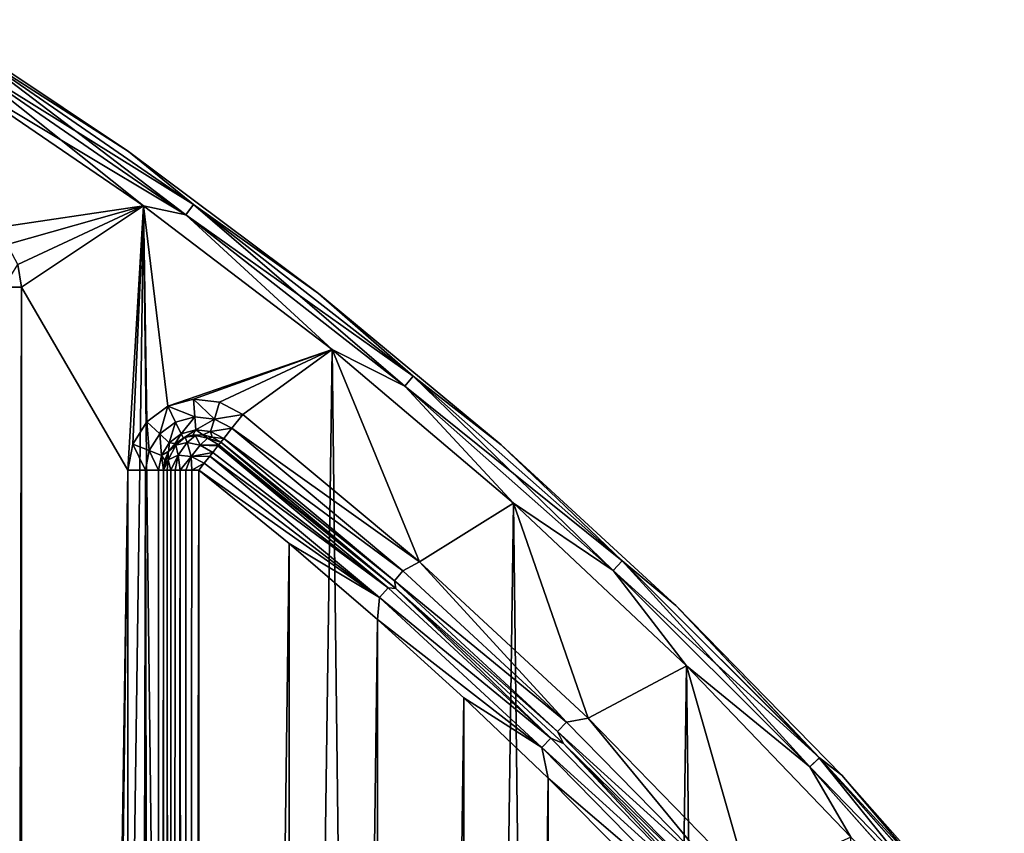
# Model space of a CAD drawing. Header units: millimetres. Extents: x -65 to 65, y -68 to 87.
# Tile 196 of 196: x 36 to 50, y 66 to 77. Entities that reach past the tile are written whole.
import ezdxf

# ---------------------------------------------------------------- set-up
doc = ezdxf.new("R2010")
doc.units = ezdxf.units.MM
doc.header["$LTSCALE"] = 65.185185
for name, color, linetype in [('538', 7, 'CONTINUOUS'), ('539', 7, 'CONTINUOUS'), ('541', 7, 'CONTINUOUS'), ('553', 7, 'CONTINUOUS'), ('559', 7, 'CONTINUOUS'), ('680', 7, 'CONTINUOUS'), ('681', 7, 'CONTINUOUS'), ('682', 7, 'CONTINUOUS'), ('685', 7, 'CONTINUOUS'), ('686', 7, 'CONTINUOUS'), ('698', 7, 'CONTINUOUS'), ('699', 7, 'CONTINUOUS'), ('700', 7, 'CONTINUOUS'), ('701', 7, 'CONTINUOUS'), ('704', 7, 'CONTINUOUS'), ('705', 7, 'CONTINUOUS'), ('744', 7, 'CONTINUOUS')]:
    doc.layers.add(name, color=color, linetype=linetype)

msp = doc.modelspace()

# ---------------------------------------------------------------- linework, layer by layer
at = {"layer": '538', "linetype": 'CONTINUOUS'}
for points in [[(34.954, 76.708, 75), (37.719, 74.822, 75), (35.565, 74.502, 75), (34.954, 76.708, 75)], [(35.565, 74.502, 75), (37.719, 74.822, 75), (35.798, 74.279, 75), (35.565, 74.502, 75)], [(35.798, 74.279, 75), (37.719, 74.822, 75), (35.948, 73.994, 75), (35.798, 74.279, 75)], [(35.948, 73.994, 75), (37.719, 74.822, 75), (36, 73.676, 75), (35.948, 73.994, 75)], [(37.719, 74.822, 75), (37.5, 71.098, 75), (36, 73.676, 75), (37.719, 74.822, 75)], [(37.5, 71.098, 75), (37.719, 74.822, 75), (37.569, 71.463, 75), (37.5, 71.098, 75)], [(37.569, 71.463, 75), (37.719, 74.822, 75), (37.766, 71.777, 75), (37.569, 71.463, 75)], [(37.719, 74.822, 75), (40.382, 72.795, 75), (38.065, 71.998, 75), (37.719, 74.822, 75)], [(37.766, 71.777, 75), (37.719, 74.822, 75), (38.065, 71.998, 75), (37.766, 71.777, 75)], [(36, 73.676, 75), (37.5, 71.098, 75), (36, -28.676, 75), (36, 73.676, 75)], [(38.065, 71.998, 75), (40.382, 72.795, 75), (38.423, 72.095, 75), (38.065, 71.998, 75)], [(38.423, 72.095, 75), (40.382, 72.795, 75), (38.792, 72.054, 75), (38.423, 72.095, 75)], [(38.792, 72.054, 75), (40.382, 72.795, 75), (39.121, 71.882, 75), (38.792, 72.054, 75)], [(39.121, 71.882, 75), (40.382, 72.795, 75), (41.61, 69.803, 75), (39.121, 71.882, 75)], [(40.382, 72.795, 75), (42.937, 70.632, 75), (41.61, 69.803, 75), (40.382, 72.795, 75)], [(37.5, 71.098, 75), (36.245, -30.853, 75), (36, -28.676, 75), (37.5, 71.098, 75)], [(36.245, -30.853, 75), (37.5, 71.098, 75), (37.5, -26.098, 75), (36.245, -30.853, 75)], [(41.61, 69.803, 75), (42.937, 70.632, 75), (43.989, 67.6, 75), (41.61, 69.803, 75)], [(42.937, 70.632, 75), (45.376, 68.34, 75), (43.989, 67.6, 75), (42.937, 70.632, 75)], [(43.989, 67.6, 75), (45.376, 68.34, 75), (46.251, 65.277, 75), (43.989, 67.6, 75)], [(45.376, 68.34, 75), (47.693, 65.924, 75), (46.251, 65.277, 75), (45.376, 68.34, 75)]]:
    msp.add_3dface(points, dxfattribs=at)
at = {"layer": '539', "linetype": 'CONTINUOUS'}
for points in [[(36.245, -30.853, 87.5), (34.954, 76.708, 87.5), (33.429, -32.661, 87.5), (36.245, -30.853, 87.5)], [(37.719, 74.822, 87.5), (34.954, 76.708, 87.5), (36.245, -30.853, 87.5), (37.719, 74.822, 87.5)], [(38.964, -28.901, 87.5), (37.719, 74.822, 87.5), (36.245, -30.853, 87.5), (38.964, -28.901, 87.5)], [(40.382, 72.795, 87.5), (37.719, 74.822, 87.5), (38.964, -28.901, 87.5), (40.382, 72.795, 87.5)], [(41.578, -26.81, 87.5), (40.382, 72.795, 87.5), (38.964, -28.901, 87.5), (41.578, -26.81, 87.5)], [(42.937, 70.632, 87.5), (40.382, 72.795, 87.5), (41.578, -26.81, 87.5), (42.937, 70.632, 87.5)], [(44.08, -24.587, 87.5), (42.937, 70.632, 87.5), (41.578, -26.81, 87.5), (44.08, -24.587, 87.5)], [(45.376, 68.34, 87.5), (42.937, 70.632, 87.5), (44.08, -24.587, 87.5), (45.376, 68.34, 87.5)], [(46.463, -22.237, 87.5), (45.376, 68.34, 87.5), (44.08, -24.587, 87.5), (46.463, -22.237, 87.5)], [(47.693, 65.924, 87.5), (45.376, 68.34, 87.5), (46.463, -22.237, 87.5), (47.693, 65.924, 87.5)]]:
    msp.add_3dface(points, dxfattribs=at)
at = {"layer": '541', "linetype": 'CONTINUOUS'}
for points in [[(38, -26.098, 75.5), (38, 71.098, 75.5), (38, -26.098, 84.5), (38, -26.098, 75.5)], [(38, -26.098, 84.5), (38, 71.098, 75.5), (38, 71.098, 84.5), (38, -26.098, 84.5)]]:
    msp.add_3dface(points, dxfattribs=at)
at = {"layer": '553', "linetype": 'CONTINUOUS'}
for points in [[(37.5, -26.098, 75), (37.5, 71.098, 75), (37.75, 71.098, 75.067), (37.5, -26.098, 75)], [(37.75, -26.098, 75.067), (37.5, -26.098, 75), (37.75, 71.098, 75.067), (37.75, -26.098, 75.067)], [(37.933, -26.098, 75.25), (37.75, -26.098, 75.067), (37.75, 71.098, 75.067), (37.933, -26.098, 75.25)], [(37.933, 71.098, 75.25), (37.933, -26.098, 75.25), (37.75, 71.098, 75.067), (37.933, 71.098, 75.25)], [(38, 71.098, 75.5), (38, -26.098, 75.5), (37.933, -26.098, 75.25), (38, 71.098, 75.5)], [(38, 71.098, 75.5), (37.933, -26.098, 75.25), (37.933, 71.098, 75.25), (38, 71.098, 75.5)]]:
    msp.add_3dface(points, dxfattribs=at)
at = {"layer": '559', "linetype": 'CONTINUOUS'}
for points in [[(36, 73.676, 75), (36, -28.676, 75), (35.75, -28.676, 75.067), (36, 73.676, 75)], [(36, 73.676, 75), (35.75, -28.676, 75.067), (35.75, 73.676, 75.067), (36, 73.676, 75)]]:
    msp.add_3dface(points, dxfattribs=at)
at = {"layer": '680', "linetype": 'CONTINUOUS'}
for points in [[(38.5, -26.098, 85), (38.5, 71.098, 85), (39.774, 70.061, 85), (38.5, -26.098, 85)], [(39.774, -25.061, 85), (38.5, -26.098, 85), (39.774, 70.061, 85), (39.774, -25.061, 85)], [(41.02, 68.99, 85), (39.774, -25.061, 85), (39.774, 70.061, 85), (41.02, 68.99, 85)], [(41.02, -23.99, 85), (39.774, -25.061, 85), (41.02, 68.99, 85), (41.02, -23.99, 85)], [(42.237, 67.887, 85), (41.02, -23.99, 85), (41.02, 68.99, 85), (42.237, 67.887, 85)], [(42.237, -22.887, 85), (41.02, -23.99, 85), (42.237, 67.887, 85), (42.237, -22.887, 85)], [(43.425, 66.753, 85), (42.237, -22.887, 85), (42.237, 67.887, 85), (43.425, 66.753, 85)], [(43.425, -21.753, 85), (42.237, -22.887, 85), (43.425, 66.753, 85), (43.425, -21.753, 85)], [(44.582, 65.587, 85), (43.425, -21.753, 85), (43.425, 66.753, 85), (44.582, 65.587, 85)]]:
    msp.add_3dface(points, dxfattribs=at)
at = {"layer": '681', "linetype": 'CONTINUOUS'}
for points in [[(34.727, 77.446, 87), (37.508, 75.586, 87), (34.727, 77.446, 75.5), (34.727, 77.446, 87)], [(34.727, 77.446, 75.5), (37.508, 75.586, 87), (37.508, 75.586, 75.5), (34.727, 77.446, 75.5)], [(37.508, 75.586, 87), (40.189, 73.587, 87), (37.508, 75.586, 75.5), (37.508, 75.586, 87)], [(37.508, 75.586, 75.5), (40.189, 73.587, 87), (40.189, 73.587, 75.5), (37.508, 75.586, 75.5)], [(40.189, 73.587, 87), (42.764, 71.452, 87), (40.189, 73.587, 75.5), (40.189, 73.587, 87)], [(40.189, 73.587, 75.5), (42.764, 71.452, 87), (42.764, 71.452, 75.5), (40.189, 73.587, 75.5)], [(42.764, 71.452, 87), (45.225, 69.187, 87), (42.764, 71.452, 75.5), (42.764, 71.452, 87)], [(42.764, 71.452, 75.5), (45.225, 69.187, 87), (45.225, 69.187, 75.5), (42.764, 71.452, 75.5)], [(45.225, 69.187, 87), (47.567, 66.798, 87), (45.225, 69.187, 75.5), (45.225, 69.187, 87)], [(45.225, 69.187, 75.5), (47.567, 66.798, 87), (47.567, 66.798, 75.5), (45.225, 69.187, 75.5)], [(47.567, 66.798, 87), (49.783, 64.293, 87), (47.567, 66.798, 75.5), (47.567, 66.798, 87)], [(47.567, 66.798, 75.5), (49.783, 64.293, 87), (49.783, 64.293, 75.5), (47.567, 66.798, 75.5)]]:
    msp.add_3dface(points, dxfattribs=at)
at = {"layer": '682', "linetype": 'CONTINUOUS'}
for points in [[(41.28, 69.428, 84.5), (38.81, 71.49, 84.5), (41.28, 69.428, 75.5), (41.28, 69.428, 84.5)], [(41.28, 69.428, 75.5), (38.81, 71.49, 84.5), (38.81, 71.49, 75.5), (41.28, 69.428, 75.5)], [(43.64, 67.242, 84.5), (41.28, 69.428, 84.5), (43.64, 67.242, 75.5), (43.64, 67.242, 84.5)], [(43.64, 67.242, 75.5), (41.28, 69.428, 84.5), (41.28, 69.428, 75.5), (43.64, 67.242, 75.5)], [(45.884, 64.937, 84.5), (43.64, 67.242, 84.5), (45.884, 64.937, 75.5), (45.884, 64.937, 84.5)], [(45.884, 64.937, 75.5), (43.64, 67.242, 84.5), (43.64, 67.242, 75.5), (45.884, 64.937, 75.5)]]:
    msp.add_3dface(points, dxfattribs=at)
at = {"layer": '685', "linetype": 'CONTINUOUS'}
for points in [[(37.508, 75.586, 87), (34.727, 77.446, 87), (35.188, 77.072, 87.25), (37.508, 75.586, 87)], [(35.089, 76.918, 87.433), (38.318, 74.695, 87.433), (35.188, 77.072, 87.25), (35.089, 76.918, 87.433)], [(37.508, 75.586, 87), (35.188, 77.072, 87.25), (38.426, 74.842, 87.25), (37.508, 75.586, 87)], [(35.188, 77.072, 87.25), (38.318, 74.695, 87.433), (38.426, 74.842, 87.25), (35.188, 77.072, 87.25)], [(34.954, 76.708, 87.5), (37.719, 74.822, 87.5), (35.089, 76.918, 87.433), (34.954, 76.708, 87.5)], [(35.089, 76.918, 87.433), (37.719, 74.822, 87.5), (38.318, 74.695, 87.433), (35.089, 76.918, 87.433)], [(40.189, 73.587, 87), (37.508, 75.586, 87), (38.426, 74.842, 87.25), (40.189, 73.587, 87)], [(38.318, 74.695, 87.433), (41.406, 72.28, 87.433), (38.426, 74.842, 87.25), (38.318, 74.695, 87.433)], [(40.189, 73.587, 87), (38.426, 74.842, 87.25), (41.523, 72.421, 87.25), (40.189, 73.587, 87)], [(38.426, 74.842, 87.25), (41.406, 72.28, 87.433), (41.523, 72.421, 87.25), (38.426, 74.842, 87.25)], [(37.719, 74.822, 87.5), (40.382, 72.795, 87.5), (38.318, 74.695, 87.433), (37.719, 74.822, 87.5)], [(38.318, 74.695, 87.433), (40.382, 72.795, 87.5), (41.406, 72.28, 87.433), (38.318, 74.695, 87.433)], [(42.764, 71.452, 87), (40.189, 73.587, 87), (41.523, 72.421, 87.25), (42.764, 71.452, 87)], [(40.382, 72.795, 87.5), (42.937, 70.632, 87.5), (41.406, 72.28, 87.433), (40.382, 72.795, 87.5)], [(41.406, 72.28, 87.433), (44.342, 69.684, 87.433), (41.523, 72.421, 87.25), (41.406, 72.28, 87.433)], [(42.764, 71.452, 87), (41.523, 72.421, 87.25), (44.468, 69.817, 87.25), (42.764, 71.452, 87)], [(41.523, 72.421, 87.25), (44.342, 69.684, 87.433), (44.468, 69.817, 87.25), (41.523, 72.421, 87.25)], [(41.406, 72.28, 87.433), (42.937, 70.632, 87.5), (44.342, 69.684, 87.433), (41.406, 72.28, 87.433)], [(45.225, 69.187, 87), (42.764, 71.452, 87), (44.468, 69.817, 87.25), (45.225, 69.187, 87)], [(42.937, 70.632, 87.5), (45.376, 68.34, 87.5), (44.342, 69.684, 87.433), (42.937, 70.632, 87.5)], [(44.342, 69.684, 87.433), (47.116, 66.914, 87.433), (44.468, 69.817, 87.25), (44.342, 69.684, 87.433)], [(45.225, 69.187, 87), (44.468, 69.817, 87.25), (47.249, 67.04, 87.25), (45.225, 69.187, 87)], [(44.468, 69.817, 87.25), (47.116, 66.914, 87.433), (47.249, 67.04, 87.25), (44.468, 69.817, 87.25)], [(44.342, 69.684, 87.433), (45.376, 68.34, 87.5), (47.116, 66.914, 87.433), (44.342, 69.684, 87.433)], [(47.567, 66.798, 87), (45.225, 69.187, 87), (47.249, 67.04, 87.25), (47.567, 66.798, 87)], [(45.376, 68.34, 87.5), (47.693, 65.924, 87.5), (47.116, 66.914, 87.433), (45.376, 68.34, 87.5)], [(47.116, 66.914, 87.433), (49.717, 63.982, 87.433), (47.249, 67.04, 87.25), (47.116, 66.914, 87.433)], [(47.567, 66.798, 87), (47.249, 67.04, 87.25), (49.858, 64.099, 87.25), (47.567, 66.798, 87)], [(47.249, 67.04, 87.25), (49.717, 63.982, 87.433), (49.858, 64.099, 87.25), (47.249, 67.04, 87.25)], [(47.116, 66.914, 87.433), (47.693, 65.924, 87.5), (49.717, 63.982, 87.433), (47.116, 66.914, 87.433)], [(49.783, 64.293, 87), (47.567, 66.798, 87), (49.858, 64.099, 87.25), (49.783, 64.293, 87)]]:
    msp.add_3dface(points, dxfattribs=at)
at = {"layer": '686', "linetype": 'CONTINUOUS'}
for points in [[(34.727, 77.446, 75.5), (37.508, 75.586, 75.5), (35.188, 77.072, 75.25), (34.727, 77.446, 75.5)], [(35.188, 77.072, 75.25), (38.426, 74.843, 75.25), (35.089, 76.918, 75.067), (35.188, 77.072, 75.25)], [(35.188, 77.072, 75.25), (37.508, 75.586, 75.5), (38.426, 74.843, 75.25), (35.188, 77.072, 75.25)], [(34.954, 76.708, 75), (35.089, 76.918, 75.067), (38.318, 74.695, 75.067), (34.954, 76.708, 75)], [(35.089, 76.918, 75.067), (38.426, 74.843, 75.25), (38.318, 74.695, 75.067), (35.089, 76.918, 75.067)], [(37.719, 74.822, 75), (34.954, 76.708, 75), (38.318, 74.695, 75.067), (37.719, 74.822, 75)], [(37.508, 75.586, 75.5), (40.189, 73.587, 75.5), (38.426, 74.843, 75.25), (37.508, 75.586, 75.5)], [(38.426, 74.843, 75.25), (41.523, 72.421, 75.25), (38.318, 74.695, 75.067), (38.426, 74.843, 75.25)], [(38.426, 74.843, 75.25), (40.189, 73.587, 75.5), (41.523, 72.421, 75.25), (38.426, 74.843, 75.25)], [(40.382, 72.795, 75), (37.719, 74.822, 75), (38.318, 74.695, 75.067), (40.382, 72.795, 75)], [(40.382, 72.795, 75), (38.318, 74.695, 75.067), (41.406, 72.281, 75.067), (40.382, 72.795, 75)], [(38.318, 74.695, 75.067), (41.523, 72.421, 75.25), (41.406, 72.281, 75.067), (38.318, 74.695, 75.067)], [(40.189, 73.587, 75.5), (42.764, 71.452, 75.5), (41.523, 72.421, 75.25), (40.189, 73.587, 75.5)], [(42.937, 70.632, 75), (40.382, 72.795, 75), (41.406, 72.281, 75.067), (42.937, 70.632, 75)], [(41.523, 72.421, 75.25), (44.468, 69.817, 75.25), (41.406, 72.281, 75.067), (41.523, 72.421, 75.25)], [(41.523, 72.421, 75.25), (42.764, 71.452, 75.5), (44.468, 69.817, 75.25), (41.523, 72.421, 75.25)], [(42.937, 70.632, 75), (41.406, 72.281, 75.067), (44.342, 69.684, 75.067), (42.937, 70.632, 75)], [(41.406, 72.281, 75.067), (44.468, 69.817, 75.25), (44.342, 69.684, 75.067), (41.406, 72.281, 75.067)], [(42.764, 71.452, 75.5), (45.225, 69.187, 75.5), (44.468, 69.817, 75.25), (42.764, 71.452, 75.5)], [(45.376, 68.34, 75), (42.937, 70.632, 75), (44.342, 69.684, 75.067), (45.376, 68.34, 75)], [(44.468, 69.817, 75.25), (47.25, 67.04, 75.25), (44.342, 69.684, 75.067), (44.468, 69.817, 75.25)], [(44.468, 69.817, 75.25), (45.225, 69.187, 75.5), (47.25, 67.04, 75.25), (44.468, 69.817, 75.25)], [(45.376, 68.34, 75), (44.342, 69.684, 75.067), (47.116, 66.914, 75.067), (45.376, 68.34, 75)], [(44.342, 69.684, 75.067), (47.25, 67.04, 75.25), (47.116, 66.914, 75.067), (44.342, 69.684, 75.067)], [(45.225, 69.187, 75.5), (47.567, 66.798, 75.5), (47.25, 67.04, 75.25), (45.225, 69.187, 75.5)], [(47.693, 65.924, 75), (45.376, 68.34, 75), (47.116, 66.914, 75.067), (47.693, 65.924, 75)], [(47.25, 67.04, 75.25), (49.858, 64.099, 75.25), (47.116, 66.914, 75.067), (47.25, 67.04, 75.25)], [(47.567, 66.798, 75.5), (49.783, 64.293, 75.5), (47.25, 67.04, 75.25), (47.567, 66.798, 75.5)], [(47.25, 67.04, 75.25), (49.783, 64.293, 75.5), (49.858, 64.099, 75.25), (47.25, 67.04, 75.25)], [(47.693, 65.924, 75), (47.116, 66.914, 75.067), (49.718, 63.982, 75.067), (47.693, 65.924, 75)], [(47.116, 66.914, 75.067), (49.858, 64.099, 75.25), (49.718, 63.982, 75.067), (47.116, 66.914, 75.067)]]:
    msp.add_3dface(points, dxfattribs=at)
at = {"layer": '698', "linetype": 'CONTINUOUS'}
for points in [[(38.282, 71.548, 84.5), (38.076, 71.364, 84.5), (38.282, 71.548, 75.5), (38.282, 71.548, 84.5)], [(38.282, 71.548, 75.5), (38.076, 71.364, 84.5), (38.166, 71.47, 75.5), (38.282, 71.548, 75.5)], [(38.306, 71.559, 84.5), (38.282, 71.548, 84.5), (38.415, 71.591, 75.5), (38.306, 71.559, 84.5)], [(38.415, 71.591, 75.5), (38.282, 71.548, 84.5), (38.282, 71.548, 75.5), (38.415, 71.591, 75.5)], [(38.555, 71.595, 84.5), (38.306, 71.559, 84.5), (38.555, 71.595, 75.5), (38.555, 71.595, 84.5)], [(38.555, 71.595, 75.5), (38.306, 71.559, 84.5), (38.415, 71.591, 75.5), (38.555, 71.595, 75.5)], [(38.69, 71.56, 84.5), (38.555, 71.595, 84.5), (38.69, 71.56, 75.5), (38.69, 71.56, 84.5)], [(38.69, 71.56, 75.5), (38.555, 71.595, 84.5), (38.555, 71.595, 75.5), (38.69, 71.56, 75.5)], [(38.81, 71.49, 75.5), (38.81, 71.49, 84.5), (38.69, 71.56, 84.5), (38.81, 71.49, 75.5)], [(38.81, 71.49, 75.5), (38.69, 71.56, 84.5), (38.69, 71.56, 75.5), (38.81, 71.49, 75.5)], [(38.166, 71.47, 75.5), (38.076, 71.364, 84.5), (38.076, 71.364, 75.5), (38.166, 71.47, 75.5)], [(38.068, 71.35, 84.5), (38, 71.098, 84.5), (38.019, 71.236, 75.5), (38.068, 71.35, 84.5)], [(38, 71.098, 84.5), (38, 71.098, 75.5), (38.019, 71.236, 75.5), (38, 71.098, 84.5)], [(38.076, 71.364, 75.5), (38.068, 71.35, 84.5), (38.019, 71.236, 75.5), (38.076, 71.364, 75.5)], [(38.076, 71.364, 84.5), (38.068, 71.35, 84.5), (38.076, 71.364, 75.5), (38.076, 71.364, 84.5)]]:
    msp.add_3dface(points, dxfattribs=at)
at = {"layer": '699', "linetype": 'CONTINUOUS'}
for points in [[(38, -26.098, 84.5), (38, 71.098, 84.5), (38.004, 71.098, 84.561), (38, -26.098, 84.5)], [(38.017, -26.098, 84.629), (38, -26.098, 84.5), (38.004, 71.098, 84.561), (38.017, -26.098, 84.629)], [(38.053, 71.098, 84.724), (38.017, -26.098, 84.629), (38.004, 71.098, 84.561), (38.053, 71.098, 84.724)], [(38.026, -26.098, 84.659), (38.017, -26.098, 84.629), (38.053, 71.098, 84.724), (38.026, -26.098, 84.659)], [(38.102, -26.098, 84.803), (38.026, -26.098, 84.659), (38.053, 71.098, 84.724), (38.102, -26.098, 84.803)], [(38.106, 71.098, 84.808), (38.102, -26.098, 84.803), (38.053, 71.098, 84.724), (38.106, 71.098, 84.808)], [(38.111, -26.098, 84.815), (38.102, -26.098, 84.803), (38.106, 71.098, 84.808), (38.111, -26.098, 84.815)], [(38.167, 71.098, 84.873), (38.111, -26.098, 84.815), (38.106, 71.098, 84.808), (38.167, 71.098, 84.873)], [(38.285, -26.098, 84.951), (38.111, -26.098, 84.815), (38.237, 71.098, 84.925), (38.285, -26.098, 84.951)], [(38.237, 71.098, 84.925), (38.111, -26.098, 84.815), (38.167, 71.098, 84.873), (38.237, 71.098, 84.925)], [(38.315, 71.098, 84.965), (38.285, -26.098, 84.951), (38.237, 71.098, 84.925), (38.315, 71.098, 84.965)], [(38.5, 71.098, 85), (38.5, -26.098, 85), (38.285, -26.098, 84.951), (38.5, 71.098, 85)], [(38.5, 71.098, 85), (38.285, -26.098, 84.951), (38.401, 71.098, 84.99), (38.5, 71.098, 85)], [(38.401, 71.098, 84.99), (38.285, -26.098, 84.951), (38.315, 71.098, 84.965), (38.401, 71.098, 84.99)]]:
    msp.add_3dface(points, dxfattribs=at)
at = {"layer": '700', "linetype": 'CONTINUOUS'}
for points in [[(38.769, 71.437, 84.75), (41.169, 69.437, 84.75), (38.697, 71.346, 84.887), (38.769, 71.437, 84.75)], [(41.28, 69.428, 84.5), (38.769, 71.437, 84.75), (38.781, 71.452, 84.714), (41.28, 69.428, 84.5)], [(41.28, 69.428, 84.5), (41.169, 69.437, 84.75), (38.769, 71.437, 84.75), (41.28, 69.428, 84.5)], [(38.81, 71.49, 84.5), (41.28, 69.428, 84.5), (38.781, 71.452, 84.714), (38.81, 71.49, 84.5)], [(38.655, 71.294, 84.933), (41.048, 69.299, 84.933), (38.575, 71.193, 84.985), (38.655, 71.294, 84.933)], [(41.169, 69.437, 84.75), (38.655, 71.294, 84.933), (38.697, 71.346, 84.887), (41.169, 69.437, 84.75)], [(41.048, 69.299, 84.933), (38.655, 71.294, 84.933), (41.169, 69.437, 84.75), (41.048, 69.299, 84.933)], [(41.048, 69.299, 84.933), (38.5, 71.098, 85), (38.575, 71.193, 84.985), (41.048, 69.299, 84.933)], [(39.774, 70.061, 85), (38.5, 71.098, 85), (41.048, 69.299, 84.933), (39.774, 70.061, 85)], [(41.02, 68.99, 85), (39.774, 70.061, 85), (41.048, 69.299, 84.933), (41.02, 68.99, 85)], [(43.465, 67.318, 84.75), (41.048, 69.299, 84.933), (41.169, 69.437, 84.75), (43.465, 67.318, 84.75)], [(41.28, 69.428, 84.5), (43.465, 67.318, 84.75), (41.169, 69.437, 84.75), (41.28, 69.428, 84.5)], [(41.28, 69.428, 84.5), (43.64, 67.242, 84.5), (43.465, 67.318, 84.75), (41.28, 69.428, 84.5)], [(43.337, 67.187, 84.933), (41.02, 68.99, 85), (41.048, 69.299, 84.933), (43.337, 67.187, 84.933)], [(43.337, 67.187, 84.933), (41.048, 69.299, 84.933), (43.465, 67.318, 84.75), (43.337, 67.187, 84.933)], [(42.237, 67.887, 85), (41.02, 68.99, 85), (43.337, 67.187, 84.933), (42.237, 67.887, 85)], [(43.425, 66.753, 85), (42.237, 67.887, 85), (43.337, 67.187, 84.933), (43.425, 66.753, 85)], [(45.653, 65.088, 84.75), (43.337, 67.187, 84.933), (43.465, 67.318, 84.75), (45.653, 65.088, 84.75)], [(43.64, 67.242, 84.5), (45.653, 65.088, 84.75), (43.465, 67.318, 84.75), (43.64, 67.242, 84.5)], [(43.64, 67.242, 84.5), (45.884, 64.937, 84.5), (45.653, 65.088, 84.75), (43.64, 67.242, 84.5)], [(45.519, 64.963, 84.933), (43.425, 66.753, 85), (43.337, 67.187, 84.933), (45.519, 64.963, 84.933)], [(45.519, 64.963, 84.933), (43.337, 67.187, 84.933), (45.653, 65.088, 84.75), (45.519, 64.963, 84.933)], [(44.582, 65.587, 85), (43.425, 66.753, 85), (45.519, 64.963, 84.933), (44.582, 65.587, 85)]]:
    msp.add_3dface(points, dxfattribs=at)
at = {"layer": '701', "linetype": 'CONTINUOUS'}
for points in [[(39.121, 71.882, 75), (41.61, 69.803, 75), (38.966, 71.686, 75.067), (39.121, 71.882, 75)], [(41.377, 69.675, 75.067), (38.852, 71.542, 75.25), (38.966, 71.686, 75.067), (41.377, 69.675, 75.067)], [(41.61, 69.803, 75), (41.377, 69.675, 75.067), (38.966, 71.686, 75.067), (41.61, 69.803, 75)], [(41.257, 69.537, 75.25), (38.81, 71.49, 75.5), (38.852, 71.542, 75.25), (41.257, 69.537, 75.25)], [(41.257, 69.537, 75.25), (38.852, 71.542, 75.25), (41.377, 69.675, 75.067), (41.257, 69.537, 75.25)], [(41.28, 69.428, 75.5), (38.81, 71.49, 75.5), (41.257, 69.537, 75.25), (41.28, 69.428, 75.5)], [(41.61, 69.803, 75), (43.686, 67.546, 75.067), (41.377, 69.675, 75.067), (41.61, 69.803, 75)], [(41.61, 69.803, 75), (43.989, 67.6, 75), (43.686, 67.546, 75.067), (41.61, 69.803, 75)], [(43.686, 67.546, 75.067), (41.257, 69.537, 75.25), (41.377, 69.675, 75.067), (43.686, 67.546, 75.067)], [(43.558, 67.414, 75.25), (41.28, 69.428, 75.5), (41.257, 69.537, 75.25), (43.558, 67.414, 75.25)], [(43.558, 67.414, 75.25), (41.257, 69.537, 75.25), (43.686, 67.546, 75.067), (43.558, 67.414, 75.25)], [(43.64, 67.242, 75.5), (41.28, 69.428, 75.5), (43.558, 67.414, 75.25), (43.64, 67.242, 75.5)], [(45.884, 65.304, 75.067), (43.558, 67.414, 75.25), (43.686, 67.546, 75.067), (45.884, 65.304, 75.067)], [(43.989, 67.6, 75), (45.884, 65.304, 75.067), (43.686, 67.546, 75.067), (43.989, 67.6, 75)], [(43.989, 67.6, 75), (46.251, 65.277, 75), (45.884, 65.304, 75.067), (43.989, 67.6, 75)], [(45.75, 65.179, 75.25), (43.64, 67.242, 75.5), (43.558, 67.414, 75.25), (45.75, 65.179, 75.25)], [(45.75, 65.179, 75.25), (43.558, 67.414, 75.25), (45.884, 65.304, 75.067), (45.75, 65.179, 75.25)], [(45.884, 64.937, 75.5), (43.64, 67.242, 75.5), (45.75, 65.179, 75.25), (45.884, 64.937, 75.5)]]:
    msp.add_3dface(points, dxfattribs=at)
at = {"layer": '704', "linetype": 'CONTINUOUS'}
for points in [[(38.076, 71.364, 84.5), (38.282, 71.548, 84.5), (38.176, 71.45, 84.644), (38.076, 71.364, 84.5)], [(38.282, 71.548, 84.5), (38.306, 71.559, 84.5), (38.176, 71.45, 84.644), (38.282, 71.548, 84.5)], [(38.306, 71.559, 84.5), (38.335, 71.485, 84.771), (38.176, 71.45, 84.644), (38.306, 71.559, 84.5)], [(38.306, 71.559, 84.5), (38.555, 71.595, 84.5), (38.455, 71.583, 84.614), (38.306, 71.559, 84.5)], [(38.335, 71.485, 84.771), (38.306, 71.559, 84.5), (38.455, 71.583, 84.614), (38.335, 71.485, 84.771)], [(38.52, 71.448, 84.856), (38.335, 71.485, 84.771), (38.455, 71.583, 84.614), (38.52, 71.448, 84.856)], [(38.455, 71.583, 84.614), (38.555, 71.595, 84.5), (38.622, 71.545, 84.688), (38.455, 71.583, 84.614)], [(38.52, 71.448, 84.856), (38.455, 71.583, 84.614), (38.622, 71.545, 84.688), (38.52, 71.448, 84.856)], [(38.781, 71.452, 84.714), (38.52, 71.448, 84.856), (38.622, 71.545, 84.688), (38.781, 71.452, 84.714)], [(38.555, 71.595, 84.5), (38.69, 71.56, 84.5), (38.622, 71.545, 84.688), (38.555, 71.595, 84.5)], [(38.69, 71.56, 84.5), (38.81, 71.49, 84.5), (38.622, 71.545, 84.688), (38.69, 71.56, 84.5)], [(38.81, 71.49, 84.5), (38.781, 71.452, 84.714), (38.622, 71.545, 84.688), (38.81, 71.49, 84.5)], [(38.068, 71.35, 84.5), (38.076, 71.364, 84.5), (38.176, 71.45, 84.644), (38.068, 71.35, 84.5)], [(38.069, 71.241, 84.709), (38.068, 71.35, 84.5), (38.176, 71.45, 84.644), (38.069, 71.241, 84.709)], [(38.21, 71.308, 84.849), (38.069, 71.241, 84.709), (38.176, 71.45, 84.644), (38.21, 71.308, 84.849)], [(38.335, 71.485, 84.771), (38.21, 71.308, 84.849), (38.176, 71.45, 84.644), (38.335, 71.485, 84.771)], [(38.393, 71.29, 84.949), (38.21, 71.308, 84.849), (38.335, 71.485, 84.771), (38.393, 71.29, 84.949)], [(38.52, 71.448, 84.856), (38.393, 71.29, 84.949), (38.335, 71.485, 84.771), (38.52, 71.448, 84.856)], [(38.697, 71.346, 84.887), (38.393, 71.29, 84.949), (38.52, 71.448, 84.856), (38.697, 71.346, 84.887)], [(38.781, 71.452, 84.714), (38.769, 71.437, 84.75), (38.52, 71.448, 84.856), (38.781, 71.452, 84.714)], [(38.769, 71.437, 84.75), (38.697, 71.346, 84.887), (38.52, 71.448, 84.856), (38.769, 71.437, 84.75)], [(38, 71.098, 84.5), (38.068, 71.35, 84.5), (38.004, 71.098, 84.561), (38, 71.098, 84.5)], [(38.004, 71.098, 84.561), (38.068, 71.35, 84.5), (38.069, 71.241, 84.709), (38.004, 71.098, 84.561)], [(38.053, 71.098, 84.724), (38.004, 71.098, 84.561), (38.069, 71.241, 84.709), (38.053, 71.098, 84.724)], [(38.106, 71.098, 84.808), (38.053, 71.098, 84.724), (38.069, 71.241, 84.709), (38.106, 71.098, 84.808)], [(38.21, 71.308, 84.849), (38.106, 71.098, 84.808), (38.069, 71.241, 84.709), (38.21, 71.308, 84.849)], [(38.167, 71.098, 84.873), (38.106, 71.098, 84.808), (38.21, 71.308, 84.849), (38.167, 71.098, 84.873)], [(38.237, 71.098, 84.925), (38.167, 71.098, 84.873), (38.21, 71.308, 84.849), (38.237, 71.098, 84.925)], [(38.393, 71.29, 84.949), (38.237, 71.098, 84.925), (38.21, 71.308, 84.849), (38.393, 71.29, 84.949)], [(38.315, 71.098, 84.965), (38.237, 71.098, 84.925), (38.393, 71.29, 84.949), (38.315, 71.098, 84.965)], [(38.401, 71.098, 84.99), (38.315, 71.098, 84.965), (38.393, 71.29, 84.949), (38.401, 71.098, 84.99)], [(38.697, 71.346, 84.887), (38.655, 71.294, 84.933), (38.393, 71.29, 84.949), (38.697, 71.346, 84.887)], [(38.655, 71.294, 84.933), (38.575, 71.193, 84.985), (38.393, 71.29, 84.949), (38.655, 71.294, 84.933)], [(38.575, 71.193, 84.985), (38.401, 71.098, 84.99), (38.393, 71.29, 84.949), (38.575, 71.193, 84.985)], [(38.575, 71.193, 84.985), (38.5, 71.098, 85), (38.401, 71.098, 84.99), (38.575, 71.193, 84.985)]]:
    msp.add_3dface(points, dxfattribs=at)
at = {"layer": '705', "linetype": 'CONTINUOUS'}
for points in [[(38.065, 71.998, 75), (38.423, 72.095, 75), (38.442, 71.846, 75.067), (38.065, 71.998, 75)], [(38.423, 72.095, 75), (38.792, 72.054, 75), (38.719, 71.815, 75.067), (38.423, 72.095, 75)], [(38.442, 71.846, 75.067), (38.423, 72.095, 75), (38.719, 71.815, 75.067), (38.442, 71.846, 75.067)], [(37.766, 71.777, 75), (38.065, 71.998, 75), (37.95, 71.607, 75.067), (37.766, 71.777, 75)], [(37.95, 71.607, 75.067), (38.065, 71.998, 75), (38.173, 71.773, 75.067), (37.95, 71.607, 75.067)], [(38.173, 71.773, 75.067), (38.065, 71.998, 75), (38.442, 71.846, 75.067), (38.173, 71.773, 75.067)], [(38.792, 72.054, 75), (39.121, 71.882, 75), (38.719, 71.815, 75.067), (38.792, 72.054, 75)], [(38.173, 71.773, 75.067), (38.442, 71.846, 75.067), (38.253, 71.608, 75.25), (38.173, 71.773, 75.067)], [(38.442, 71.846, 75.067), (38.456, 71.663, 75.25), (38.253, 71.608, 75.25), (38.442, 71.846, 75.067)], [(38.442, 71.846, 75.067), (38.719, 71.815, 75.067), (38.456, 71.663, 75.25), (38.442, 71.846, 75.067)], [(38.719, 71.815, 75.067), (38.666, 71.64, 75.25), (38.456, 71.663, 75.25), (38.719, 71.815, 75.067)], [(38.719, 71.815, 75.067), (38.966, 71.686, 75.067), (38.666, 71.64, 75.25), (38.719, 71.815, 75.067)], [(39.121, 71.882, 75), (38.966, 71.686, 75.067), (38.719, 71.815, 75.067), (39.121, 71.882, 75)], [(37.569, 71.463, 75), (37.766, 71.777, 75), (37.802, 71.371, 75.067), (37.569, 71.463, 75)], [(37.802, 71.371, 75.067), (37.766, 71.777, 75), (37.95, 71.607, 75.067), (37.802, 71.371, 75.067)], [(37.95, 71.607, 75.067), (38.173, 71.773, 75.067), (38.084, 71.483, 75.25), (37.95, 71.607, 75.067)], [(38.173, 71.773, 75.067), (38.253, 71.608, 75.25), (38.084, 71.483, 75.25), (38.173, 71.773, 75.067)], [(38.456, 71.663, 75.25), (38.282, 71.548, 75.5), (38.253, 71.608, 75.25), (38.456, 71.663, 75.25)], [(38.415, 71.591, 75.5), (38.282, 71.548, 75.5), (38.456, 71.663, 75.25), (38.415, 71.591, 75.5)], [(38.555, 71.595, 75.5), (38.415, 71.591, 75.5), (38.456, 71.663, 75.25), (38.555, 71.595, 75.5)], [(38.666, 71.64, 75.25), (38.555, 71.595, 75.5), (38.456, 71.663, 75.25), (38.666, 71.64, 75.25)], [(38.966, 71.686, 75.067), (38.852, 71.542, 75.25), (38.666, 71.64, 75.25), (38.966, 71.686, 75.067)], [(37.802, 71.371, 75.067), (37.95, 71.607, 75.067), (37.972, 71.305, 75.25), (37.802, 71.371, 75.067)], [(37.95, 71.607, 75.067), (38.084, 71.483, 75.25), (37.972, 71.305, 75.25), (37.95, 71.607, 75.067)], [(38.253, 71.608, 75.25), (38.166, 71.47, 75.5), (38.084, 71.483, 75.25), (38.253, 71.608, 75.25)], [(38.282, 71.548, 75.5), (38.166, 71.47, 75.5), (38.253, 71.608, 75.25), (38.282, 71.548, 75.5)], [(38.69, 71.56, 75.5), (38.555, 71.595, 75.5), (38.666, 71.64, 75.25), (38.69, 71.56, 75.5)], [(38.852, 71.542, 75.25), (38.69, 71.56, 75.5), (38.666, 71.64, 75.25), (38.852, 71.542, 75.25)], [(38.852, 71.542, 75.25), (38.81, 71.49, 75.5), (38.69, 71.56, 75.5), (38.852, 71.542, 75.25)], [(37.5, 71.098, 75), (37.569, 71.463, 75), (37.75, 71.098, 75.067), (37.5, 71.098, 75)], [(37.75, 71.098, 75.067), (37.569, 71.463, 75), (37.802, 71.371, 75.067), (37.75, 71.098, 75.067)], [(37.933, 71.098, 75.25), (37.75, 71.098, 75.067), (37.802, 71.371, 75.067), (37.933, 71.098, 75.25)], [(37.933, 71.098, 75.25), (37.802, 71.371, 75.067), (37.972, 71.305, 75.25), (37.933, 71.098, 75.25)], [(38.084, 71.483, 75.25), (38.076, 71.364, 75.5), (37.972, 71.305, 75.25), (38.084, 71.483, 75.25)], [(38.166, 71.47, 75.5), (38.076, 71.364, 75.5), (38.084, 71.483, 75.25), (38.166, 71.47, 75.5)], [(38, 71.098, 75.5), (37.933, 71.098, 75.25), (37.972, 71.305, 75.25), (38, 71.098, 75.5)], [(38.076, 71.364, 75.5), (38.019, 71.236, 75.5), (37.972, 71.305, 75.25), (38.076, 71.364, 75.5)], [(38.019, 71.236, 75.5), (38, 71.098, 75.5), (37.972, 71.305, 75.25), (38.019, 71.236, 75.5)]]:
    msp.add_3dface(points, dxfattribs=at)
at = {"layer": '744', "linetype": 'CONTINUOUS'}
msp.add_3dface([(35.948, 73.994, 75), (36, 73.676, 75), (35.75, 73.676, 75.067), (35.948, 73.994, 75)], dxfattribs=at)

doc.saveas('drawing.dxf')
